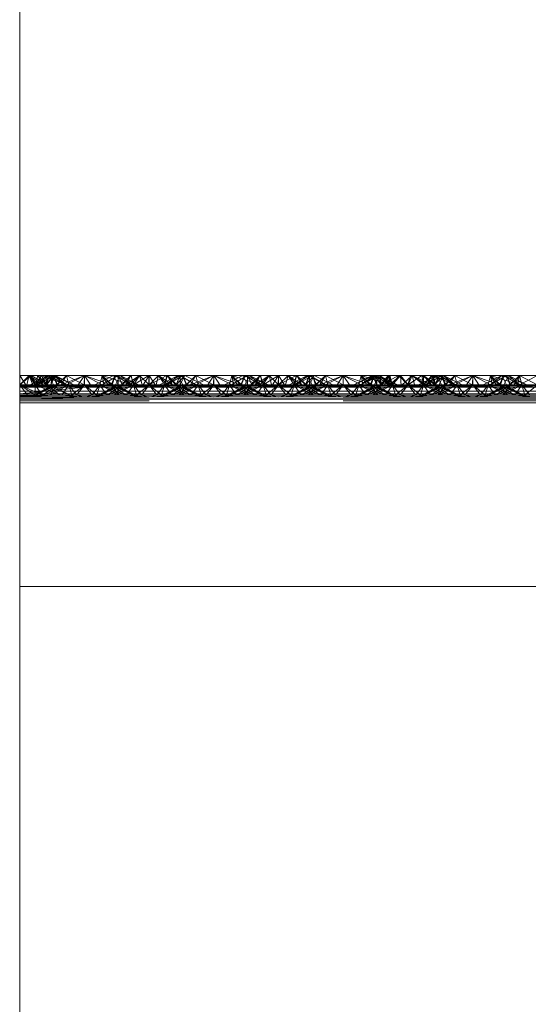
# Paper-space layout 'Layout1' of a CAD drawing. Extents: x -2 to 1033, y -36 to 596.
# Tile 143 of 182: x 698.37 to 700.34, y 508.97 to 512.77. Entities that reach past the tile are written whole.
import ezdxf

# ---------------------------------------------------------------- set-up
doc = ezdxf.new("R2010")
doc.units = 0
doc.linetypes.add('ACAD_ISO02W100', pattern=[15, 12, -3])
doc.linetypes.add('ACAD_ISO04W100', pattern=[30.5, 24, -3, 0.5, -3])
doc.layers.add('SS_1.ET-HALA_TaO-JD-LAVKA-ZEBRIK', color=9, linetype='CONTINUOUS', lineweight=13)

psp = doc.layouts.get("Layout1")

# ---------------------------------------------------------------- linework, layer by layer
at = {"layer": 'SS_1.ET-HALA_TaO-JD-LAVKA-ZEBRIK', "color": 5, "linetype": 'Continuous', "ltscale": 0.25}
for p, q in [((698.3704, 499.2604), (698.3704, 534.2051)), ((698.4145, 511.3962), (698.3704, 511.3962)), ((698.3704, 511.3604), (698.4145, 511.3962)), ((698.4825, 511.3962), (698.4109, 511.3604)), ((698.4456, 511.3777), (698.4145, 511.3962)), ((698.454, 511.3962), (698.4145, 511.3962)), ((698.501, 511.3962), (698.4383, 511.3604)), ((698.4825, 511.3962), (698.4383, 511.3604)), ((698.4604, 511.3851), (698.454, 511.3962)), ((698.4704, 511.3901), (698.454, 511.3962)), ((698.4825, 511.3962), (698.454, 511.3962)), ((698.501, 511.3962), (698.4825, 511.3962)), ((698.501, 511.3962), (698.5133, 511.3604)), ((698.5514, 511.3962), (698.501, 511.3962)), ((698.5514, 511.3962), (698.5133, 511.3604)), ((698.5301, 511.3596), (698.6204, 511.3962)), ((698.5514, 511.3962), (698.5301, 511.3596)), ((698.6204, 511.3962), (698.5437, 511.3562)), ((698.6204, 511.3962), (698.5514, 511.3962)), ((698.6204, 511.3962), (698.5943, 511.3562)), ((698.6204, 511.3962), (698.6464, 511.3562)), ((698.6971, 511.3562), (698.6204, 511.3962)), ((698.6893, 511.3962), (698.6204, 511.3962)), ((698.6893, 511.3962), (698.6971, 511.3562)), ((698.6893, 511.3962), (698.7107, 511.3596)), ((698.7275, 511.3604), (698.6893, 511.3962)), ((698.7398, 511.3962), (698.6893, 511.3962)), ((698.7275, 511.3604), (698.7398, 511.3962)), ((698.803, 511.3604), (698.7398, 511.3962)), ((698.7583, 511.3962), (698.7398, 511.3962)), ((698.803, 511.3604), (698.7583, 511.3962)), ((698.8298, 511.3604), (698.7583, 511.3962)), ((698.8011, 511.3962), (698.7583, 511.3962)), ((698.8011, 511.3962), (698.7867, 511.382)), ((698.8697, 511.3962), (698.8011, 511.3962)), ((698.8697, 511.3962), (698.8694, 511.3604)), ((698.9386, 511.3962), (698.8697, 511.3962)), ((698.9825, 511.3962), (698.9109, 511.3604)), ((699.001, 511.3962), (698.9383, 511.3604)), ((698.9825, 511.3962), (698.9383, 511.3604)), ((698.9386, 511.3962), (698.9531, 511.3815)), ((698.9825, 511.3962), (698.9386, 511.3962)), ((699.001, 511.3962), (698.9825, 511.3962)), ((699.001, 511.3962), (699.0133, 511.3604)), ((699.0514, 511.3962), (699.001, 511.3962)), ((699.0514, 511.3962), (699.0133, 511.3604)), ((699.0301, 511.3596), (699.1204, 511.3962)), ((699.0514, 511.3962), (699.0301, 511.3596)), ((699.0437, 511.3562), (699.1204, 511.3962)), ((699.1204, 511.3962), (699.0514, 511.3962)), ((699.1204, 511.3962), (699.0943, 511.3562)), ((699.1204, 511.3962), (699.1464, 511.3562)), ((699.1204, 511.3962), (699.1971, 511.3562)), ((699.1893, 511.3962), (699.1204, 511.3962)), ((699.1893, 511.3962), (699.1971, 511.3562)), ((699.2107, 511.3596), (699.1893, 511.3962)), ((699.2275, 511.3604), (699.1893, 511.3962)), ((699.2398, 511.3962), (699.1893, 511.3962)), ((699.2275, 511.3604), (699.2398, 511.3962)), ((699.303, 511.3604), (699.2398, 511.3962)), ((699.2583, 511.3962), (699.2398, 511.3962)), ((699.303, 511.3604), (699.2583, 511.3962)), ((699.3298, 511.3604), (699.2583, 511.3962)), ((699.3011, 511.3962), (699.2583, 511.3962)), ((699.2867, 511.382), (699.3011, 511.3962)), ((699.3697, 511.3962), (699.3011, 511.3962)), ((699.3697, 511.3962), (699.3694, 511.3604)), ((699.4386, 511.3962), (699.3697, 511.3962)), ((699.4825, 511.3962), (699.4109, 511.3604)), ((699.501, 511.3962), (699.4383, 511.3604)), ((699.4825, 511.3962), (699.4383, 511.3604)), ((699.4386, 511.3962), (699.4531, 511.3815)), ((699.4825, 511.3962), (699.4386, 511.3962)), ((699.501, 511.3962), (699.4825, 511.3962)), ((699.501, 511.3962), (699.5133, 511.3604)), ((699.5514, 511.3962), (699.501, 511.3962)), ((699.5514, 511.3962), (699.5133, 511.3604)), ((699.5301, 511.3596), (699.6204, 511.3962)), ((699.5514, 511.3962), (699.5301, 511.3596)), ((699.5437, 511.3562), (699.6204, 511.3962)), ((699.6204, 511.3962), (699.5514, 511.3962)), ((699.6204, 511.3962), (699.5943, 511.3562)), ((699.6204, 511.3962), (699.6464, 511.3562)), ((699.6204, 511.3962), (699.6971, 511.3562)), ((699.6893, 511.3962), (699.6204, 511.3962)), ((699.6893, 511.3962), (699.6971, 511.3562)), ((699.6893, 511.3962), (699.7107, 511.3596)), ((699.7275, 511.3604), (699.6893, 511.3962)), ((699.7398, 511.3962), (699.6893, 511.3962)), ((699.7275, 511.3604), (699.7398, 511.3962)), ((699.803, 511.3604), (699.7398, 511.3962)), ((699.7583, 511.3962), (699.7398, 511.3962)), ((699.803, 511.3604), (699.7583, 511.3962)), ((699.8298, 511.3604), (699.7583, 511.3962)), ((699.7611, 511.3962), (699.7583, 511.3962)), ((699.7611, 511.3962), (699.7597, 511.3955)), ((699.7611, 511.3962), (699.7613, 511.3947)), ((699.7941, 511.3962), (699.7611, 511.3962)), ((699.7837, 511.3835), (699.7941, 511.3962)), ((699.8351, 511.3962), (699.7941, 511.3962)), ((699.7971, 511.3768), (699.8351, 511.3962)), ((699.8351, 511.3962), (699.8694, 511.3604)), ((699.88, 511.3962), (699.8351, 511.3962)), ((699.8694, 511.3604), (699.9238, 511.3962)), ((699.88, 511.3962), (699.8694, 511.3604)), ((699.9238, 511.3962), (699.88, 511.3962)), ((699.9825, 511.3962), (699.9109, 511.3604)), ((699.9238, 511.3962), (699.948, 511.3789)), ((699.9619, 511.3962), (699.9238, 511.3962)), ((700.001, 511.3962), (699.9383, 511.3604)), ((699.9825, 511.3962), (699.9383, 511.3604)), ((699.9619, 511.3962), (699.9649, 511.3874)), ((699.9733, 511.3916), (699.9619, 511.3962)), ((699.9825, 511.3962), (699.9619, 511.3962)), ((700.001, 511.3962), (699.9825, 511.3962)), ((700.001, 511.3962), (700.0133, 511.3604)), ((700.0514, 511.3962), (700.001, 511.3962)), ((700.0514, 511.3962), (700.0133, 511.3604)), ((700.0301, 511.3596), (700.1204, 511.3962)), ((700.0301, 511.3596), (700.0514, 511.3962)), ((700.0437, 511.3562), (700.1204, 511.3962)), ((700.1204, 511.3962), (700.0514, 511.3962)), ((700.1204, 511.3962), (700.0943, 511.3562)), ((700.1204, 511.3962), (700.1464, 511.3562)), ((700.1204, 511.3962), (700.1971, 511.3562)), ((700.1893, 511.3962), (700.1204, 511.3962)), ((700.1893, 511.3962), (700.1971, 511.3562)), ((700.1893, 511.3962), (700.2107, 511.3596)), ((700.2275, 511.3604), (700.1893, 511.3962)), ((700.2398, 511.3962), (700.1893, 511.3962)), ((700.2275, 511.3604), (700.2398, 511.3962)), ((700.303, 511.3604), (700.2398, 511.3962)), ((700.2583, 511.3962), (700.2398, 511.3962)), ((700.303, 511.3604), (700.2583, 511.3962)), ((700.3298, 511.3604), (700.2583, 511.3962)), ((700.3014, 511.3962), (700.2583, 511.3962)), ((700.3014, 511.3962), (700.2869, 511.3819)), ((700.3014, 511.3962), (700.3694, 511.3604)), ((700.3704, 511.3962), (700.3014, 511.3962)), ((698.3704, 511.3604), (698.5301, 511.3596)), ((698.5133, 511.3604), (698.3704, 511.3604)), ((698.5301, 511.3596), (698.3704, 511.351)), ((698.5437, 511.3562), (698.3704, 511.351)), ((698.6204, 511.3509), (698.3704, 511.351)), ((698.6204, 511.3509), (698.3704, 511.3254)), ((698.3704, 511.3254), (706.3704, 511.3254)), ((698.5133, 511.3604), (698.5301, 511.3596)), ((698.5301, 511.3596), (698.5437, 511.3562)), ((698.5437, 511.3562), (698.6204, 511.3509)), ((698.5437, 511.3562), (698.5943, 511.3562)), ((698.5943, 511.3562), (698.6204, 511.3509)), ((698.5943, 511.3562), (698.6464, 511.3562)), ((698.6971, 511.3562), (698.6204, 511.3509)), ((698.6464, 511.3562), (698.6204, 511.3509)), ((706.1204, 511.3509), (698.6204, 511.3509)), ((698.6464, 511.3562), (698.6971, 511.3562)), ((698.7107, 511.3596), (698.6971, 511.3562)), ((698.6971, 511.3562), (699.0437, 511.3562)), ((698.7107, 511.3596), (698.7275, 511.3604)), ((698.7107, 511.3596), (699.0301, 511.3596)), ((699.0133, 511.3604), (698.7275, 511.3604)), ((699.0301, 511.3596), (699.0133, 511.3604)), ((699.0301, 511.3596), (699.0437, 511.3562)), ((699.1204, 511.3509), (699.0437, 511.3562)), ((699.0437, 511.3562), (699.0943, 511.3562)), ((699.0943, 511.3562), (699.1204, 511.3509)), ((699.0943, 511.3562), (699.1464, 511.3562)), ((699.1204, 511.3509), (699.1971, 511.3562)), ((699.1464, 511.3562), (699.1204, 511.3509)), ((699.1464, 511.3562), (699.1971, 511.3562)), ((699.1971, 511.3562), (699.2107, 511.3596)), ((699.1971, 511.3562), (699.5437, 511.3562)), ((699.2275, 511.3604), (699.2107, 511.3596)), ((699.2107, 511.3596), (699.5301, 511.3596)), ((699.5133, 511.3604), (699.2275, 511.3604)), ((699.5301, 511.3596), (699.5133, 511.3604)), ((699.5301, 511.3596), (699.5437, 511.3562)), ((699.5437, 511.3562), (699.6204, 511.3509)), ((699.5437, 511.3562), (699.5943, 511.3562)), ((699.5943, 511.3562), (699.6204, 511.3509)), ((699.5943, 511.3562), (699.6464, 511.3562)), ((699.6204, 511.3509), (699.6971, 511.3562)), ((699.6464, 511.3562), (699.6204, 511.3509)), ((699.6464, 511.3562), (699.6971, 511.3562)), ((699.6971, 511.3562), (699.7107, 511.3596)), ((699.6971, 511.3562), (700.0437, 511.3562)), ((699.7107, 511.3596), (699.7275, 511.3604)), ((699.7107, 511.3596), (700.0301, 511.3596)), ((700.0133, 511.3604), (699.7275, 511.3604)), ((700.0133, 511.3604), (700.0301, 511.3596)), ((700.0301, 511.3596), (700.0437, 511.3562)), ((700.0437, 511.3562), (700.1204, 511.3509)), ((700.0437, 511.3562), (700.0943, 511.3562)), ((700.0943, 511.3562), (700.1204, 511.3509)), ((700.0943, 511.3562), (700.1464, 511.3562)), ((700.1204, 511.3509), (700.1971, 511.3562)), ((700.1464, 511.3562), (700.1204, 511.3509)), ((700.1464, 511.3562), (700.1971, 511.3562)), ((700.1971, 511.3562), (700.2107, 511.3596)), ((700.1971, 511.3562), (700.5437, 511.3562)), ((700.2107, 511.3596), (700.2275, 511.3604)), ((700.2107, 511.3596), (700.5301, 511.3596)), ((700.5133, 511.3604), (700.2275, 511.3604)), ((706.3704, 511.2904), (698.3704, 511.2904)), ((698.3704, 510.5804), (706.3704, 510.5804))]:
    psp.add_line(p, q, dxfattribs=at)
at = {"layer": 'SS_1.ET-HALA_TaO-JD-LAVKA-ZEBRIK', "color": 9, "linetype": 'ACAD_ISO04W100', "ltscale": 0.25}
psp.add_line((698.3704, 497.1604), (698.3704, 534.2051), dxfattribs=at)
at = {"layer": 'SS_1.ET-HALA_TaO-JD-LAVKA-ZEBRIK', "color": 9, "linetype": 'ACAD_ISO02W100', "ltscale": 0.25}
for p, q in [((698.3964, 511.3562), (698.3704, 511.3962)), ((698.3704, 511.3604), (698.4069, 511.3962)), ((698.4069, 511.3962), (698.3964, 511.3562)), ((698.4221, 511.3562), (698.4069, 511.3962)), ((698.4256, 511.3677), (698.4069, 511.3962)), ((698.4471, 511.3562), (698.4069, 511.3962)), ((698.4607, 511.3596), (698.4069, 511.3962)), ((698.4304, 511.3604), (698.4145, 511.3962)), ((698.4304, 511.3604), (698.4256, 511.3677)), ((698.4304, 511.3604), (698.454, 511.3962)), ((698.4628, 511.3863), (698.4304, 511.3604)), ((698.4337, 511.3718), (698.4304, 511.3604)), ((698.4409, 511.3962), (698.4337, 511.3718)), ((698.4388, 511.3604), (698.501, 511.3962)), ((698.4825, 511.3962), (698.4388, 511.3604)), ((698.4409, 511.3962), (698.4607, 511.3596)), ((698.4409, 511.3962), (698.4775, 511.3604)), ((698.4746, 511.3604), (698.4456, 511.3777)), ((698.4743, 511.3604), (698.454, 511.3962)), ((698.4746, 511.3604), (698.4604, 511.3851)), ((698.4751, 511.3962), (698.4628, 511.3863)), ((698.4889, 511.3833), (698.4704, 511.3901)), ((698.4743, 511.3604), (698.5033, 511.3962)), ((698.4983, 511.3962), (698.4743, 511.3604)), ((698.4743, 511.3604), (698.4847, 511.3962)), ((698.475, 511.3924), (698.4743, 511.3604)), ((698.4751, 511.3962), (698.475, 511.3924)), ((698.4751, 511.3962), (698.4775, 511.3604)), ((698.4751, 511.3962), (698.5529, 511.3604)), ((698.4825, 511.3962), (698.5004, 511.3604)), ((698.5512, 511.3604), (698.4847, 511.3962)), ((698.5512, 511.3604), (698.4889, 511.3833)), ((698.4904, 511.3604), (698.5033, 511.3962)), ((698.4935, 511.3743), (698.4904, 511.3604)), ((698.4904, 511.3604), (698.4954, 511.3705)), ((698.4983, 511.3962), (698.4935, 511.3743)), ((698.4954, 511.3705), (698.508, 511.3962)), ((698.4983, 511.3962), (698.5529, 511.3604)), ((698.4983, 511.3962), (698.5798, 511.3604)), ((698.5151, 511.3604), (698.501, 511.3962)), ((698.5165, 511.3604), (698.501, 511.3962)), ((698.5512, 511.3604), (698.5033, 511.3962)), ((698.5798, 511.3604), (698.5033, 511.3962)), ((698.5798, 511.3604), (698.508, 511.3962)), ((698.5151, 511.3604), (698.5514, 511.3962)), ((698.5514, 511.3962), (698.5604, 511.3604)), ((698.5514, 511.3962), (698.6194, 511.3604)), ((698.6194, 511.3604), (698.6204, 511.3962)), ((698.6204, 511.3962), (698.7239, 511.3604)), ((698.6204, 511.3962), (698.6204, 511.3604)), ((698.7325, 511.3962), (698.6609, 511.3604)), ((698.6893, 511.3962), (698.6804, 511.3604)), ((698.6883, 511.3604), (698.7505, 511.3962)), ((698.7509, 511.3962), (698.6888, 511.3604)), ((698.6893, 511.3962), (698.7239, 511.3604)), ((698.6893, 511.3962), (698.8009, 511.3604)), ((698.7398, 511.3962), (698.7243, 511.3604)), ((698.7325, 511.3962), (698.7454, 511.3704)), ((698.7398, 511.3962), (698.8009, 511.3604)), ((698.7398, 511.3962), (698.8298, 511.3604)), ((698.7404, 511.3604), (698.7583, 511.3962)), ((698.7454, 511.3704), (698.7504, 511.3604)), ((698.7509, 511.3962), (698.7504, 511.3604)), ((698.7504, 511.3604), (698.7505, 511.3806)), ((698.7542, 511.388), (698.7505, 511.3962)), ((698.7505, 511.3806), (698.7505, 511.3962)), ((698.7509, 511.3962), (698.7665, 511.3604)), ((698.7665, 511.3604), (698.7542, 511.388)), ((698.7633, 511.3604), (698.7999, 511.3962)), ((698.7867, 511.382), (698.7651, 511.3604)), ((698.8011, 511.3962), (698.7665, 511.3604)), ((698.7866, 511.382), (698.7665, 511.3604)), ((698.7801, 511.3596), (698.8338, 511.3962)), ((698.7999, 511.3962), (698.7801, 511.3596)), ((698.7999, 511.3962), (698.7866, 511.382)), ((698.8338, 511.3962), (698.7937, 511.3562)), ((698.807, 511.3718), (698.7999, 511.3962)), ((698.8011, 511.3962), (698.8104, 511.3604)), ((698.8104, 511.3604), (698.807, 511.3718)), ((698.8697, 511.3962), (698.8104, 511.3604)), ((698.8152, 511.3677), (698.8104, 511.3604)), ((698.8338, 511.3962), (698.8152, 511.3677)), ((698.8338, 511.3962), (698.8443, 511.3562)), ((698.8338, 511.3962), (698.8704, 511.3604)), ((698.8704, 511.3962), (698.8443, 511.3562)), ((698.8697, 511.3962), (698.8704, 511.3604)), ((698.8704, 511.3962), (698.8964, 511.3562)), ((698.9386, 511.3962), (698.8704, 511.3604)), ((698.9069, 511.3962), (698.8704, 511.3604)), ((698.8704, 511.3962), (698.8704, 511.3604)), ((698.8964, 511.3562), (698.9069, 511.3962)), ((698.9069, 511.3962), (698.9256, 511.3677)), ((698.9069, 511.3962), (698.9471, 511.3562)), ((698.9069, 511.3962), (698.9607, 511.3596)), ((698.9256, 511.3677), (698.9304, 511.3604)), ((698.9892, 511.3962), (698.9304, 511.3604)), ((698.9386, 511.3962), (698.9304, 511.3604)), ((698.9337, 511.3718), (698.9304, 511.3604)), ((698.9409, 511.3962), (698.9337, 511.3718)), ((698.9388, 511.3604), (699.001, 511.3962)), ((698.9388, 511.3604), (698.9825, 511.3962)), ((698.9409, 511.3962), (698.9607, 511.3596)), ((698.9409, 511.3962), (698.9743, 511.3604)), ((698.9409, 511.3962), (698.9775, 511.3604)), ((698.9531, 511.3815), (698.9739, 511.3604)), ((698.9743, 511.3604), (699.0083, 511.3962)), ((698.9743, 511.3604), (698.9892, 511.3962)), ((698.9867, 511.3877), (698.9743, 511.3604)), ((698.9825, 511.3962), (699.0004, 511.3604)), ((698.9906, 511.3962), (698.9867, 511.3877)), ((699.0509, 511.3604), (698.9892, 511.3962)), ((698.9905, 511.3802), (698.9904, 511.3604)), ((698.9904, 511.3604), (698.9954, 511.3704)), ((698.9906, 511.3962), (698.9905, 511.3802)), ((698.9906, 511.3962), (699.053, 511.3604)), ((698.9954, 511.3704), (699.0083, 511.3962)), ((699.0151, 511.3604), (699.001, 511.3962)), ((699.0165, 511.3604), (699.001, 511.3962)), ((699.0798, 511.3604), (699.0083, 511.3962)), ((699.0151, 511.3604), (699.0514, 511.3962)), ((699.0514, 511.3962), (699.0604, 511.3604)), ((699.0514, 511.3962), (699.1194, 511.3604)), ((699.1204, 511.3962), (699.1194, 511.3604)), ((699.1204, 511.3962), (699.2239, 511.3604)), ((699.1204, 511.3962), (699.1204, 511.3604)), ((699.2325, 511.3962), (699.1609, 511.3604)), ((699.1893, 511.3962), (699.1804, 511.3604)), ((699.1883, 511.3604), (699.2505, 511.3962)), ((699.2509, 511.3962), (699.1888, 511.3604)), ((699.1893, 511.3962), (699.2239, 511.3604)), ((699.1893, 511.3962), (699.3009, 511.3604)), ((699.2398, 511.3962), (699.2243, 511.3604)), ((699.2325, 511.3962), (699.2454, 511.3704)), ((699.2398, 511.3962), (699.3009, 511.3604)), ((699.2398, 511.3962), (699.3298, 511.3604)), ((699.2404, 511.3604), (699.2583, 511.3962)), ((699.2454, 511.3704), (699.2504, 511.3604)), ((699.2509, 511.3962), (699.2504, 511.3604)), ((699.2504, 511.3604), (699.2505, 511.3806)), ((699.2542, 511.388), (699.2505, 511.3962)), ((699.2505, 511.3806), (699.2505, 511.3962)), ((699.2509, 511.3962), (699.2665, 511.3604)), ((699.2665, 511.3604), (699.2542, 511.388)), ((699.2633, 511.3604), (699.2999, 511.3962)), ((699.2651, 511.3604), (699.2867, 511.382)), ((699.3011, 511.3962), (699.2665, 511.3604)), ((699.2665, 511.3604), (699.2866, 511.382)), ((699.2801, 511.3596), (699.3338, 511.3962)), ((699.2801, 511.3596), (699.2999, 511.3962)), ((699.2866, 511.382), (699.2999, 511.3962)), ((699.2937, 511.3562), (699.3338, 511.3962)), ((699.2999, 511.3962), (699.307, 511.3718)), ((699.3011, 511.3962), (699.3104, 511.3604)), ((699.307, 511.3718), (699.3104, 511.3604)), ((699.3697, 511.3962), (699.3104, 511.3604)), ((699.3104, 511.3604), (699.3152, 511.3677)), ((699.3152, 511.3677), (699.3338, 511.3962)), ((699.3338, 511.3962), (699.3443, 511.3562)), ((699.3704, 511.3604), (699.3338, 511.3962)), ((699.3443, 511.3562), (699.3704, 511.3962)), ((699.3697, 511.3962), (699.3704, 511.3604)), ((699.3704, 511.3962), (699.3964, 511.3562)), ((699.4386, 511.3962), (699.3704, 511.3604)), ((699.4069, 511.3962), (699.3704, 511.3604)), ((699.3704, 511.3962), (699.3704, 511.3604)), ((699.3964, 511.3562), (699.4069, 511.3962)), ((699.4069, 511.3962), (699.4256, 511.3677)), ((699.4069, 511.3962), (699.4471, 511.3562)), ((699.4069, 511.3962), (699.4607, 511.3596)), ((699.4256, 511.3677), (699.4304, 511.3604)), ((699.4304, 511.3604), (699.4892, 511.3962)), ((699.4304, 511.3604), (699.4386, 511.3962)), ((699.4337, 511.3718), (699.4304, 511.3604)), ((699.4409, 511.3962), (699.4337, 511.3718)), ((699.4388, 511.3604), (699.501, 511.3962)), ((699.4388, 511.3604), (699.4825, 511.3962)), ((699.4409, 511.3962), (699.4607, 511.3596)), ((699.4409, 511.3962), (699.4743, 511.3604)), ((699.4409, 511.3962), (699.4775, 511.3604)), ((699.4531, 511.3815), (699.4739, 511.3604)), ((699.4743, 511.3604), (699.5083, 511.3962)), ((699.4743, 511.3604), (699.4892, 511.3962)), ((699.4867, 511.3877), (699.4743, 511.3604)), ((699.4825, 511.3962), (699.5004, 511.3604)), ((699.4906, 511.3962), (699.4867, 511.3877)), ((699.5509, 511.3604), (699.4892, 511.3962)), ((699.4905, 511.3802), (699.4904, 511.3604)), ((699.4904, 511.3604), (699.4954, 511.3704)), ((699.4906, 511.3962), (699.4905, 511.3802)), ((699.4906, 511.3962), (699.553, 511.3604)), ((699.4954, 511.3704), (699.5083, 511.3962)), ((699.5151, 511.3604), (699.501, 511.3962)), ((699.5165, 511.3604), (699.501, 511.3962)), ((699.5798, 511.3604), (699.5083, 511.3962)), ((699.5151, 511.3604), (699.5514, 511.3962)), ((699.5514, 511.3962), (699.5604, 511.3604)), ((699.5514, 511.3962), (699.6194, 511.3604)), ((699.6204, 511.3962), (699.6194, 511.3604)), ((699.6204, 511.3962), (699.7239, 511.3604)), ((699.6204, 511.3962), (699.6204, 511.3604)), ((699.7399, 511.3962), (699.6609, 511.3604)), ((699.7325, 511.3962), (699.6609, 511.3604)), ((699.6893, 511.3962), (699.6804, 511.3604)), ((699.6883, 511.3604), (699.7505, 511.3962)), ((699.7399, 511.3962), (699.6888, 511.3604)), ((699.7573, 511.3943), (699.6888, 511.3604)), ((699.6893, 511.3962), (699.7239, 511.3604)), ((699.6893, 511.3962), (699.8009, 511.3604)), ((699.7398, 511.3962), (699.7243, 511.3604)), ((699.7325, 511.3962), (699.7454, 511.3704)), ((699.7398, 511.3962), (699.8009, 511.3604)), ((699.7398, 511.3962), (699.8298, 511.3604)), ((699.7399, 511.3962), (699.7504, 511.3604)), ((699.7399, 511.3962), (699.7665, 511.3604)), ((699.7404, 511.3604), (699.7583, 511.3962)), ((699.7454, 511.3704), (699.7504, 511.3604)), ((699.7504, 511.3604), (699.7505, 511.3806)), ((699.7542, 511.388), (699.7505, 511.3962)), ((699.7505, 511.3806), (699.7505, 511.3962)), ((699.7665, 511.3604), (699.7542, 511.388)), ((699.7597, 511.3955), (699.7573, 511.3943)), ((699.7611, 511.3962), (699.7665, 511.3604)), ((699.7611, 511.3962), (699.8104, 511.3604)), ((699.7613, 511.3947), (699.7651, 511.3604)), ((699.7633, 511.3604), (699.7999, 511.3962)), ((699.7651, 511.3604), (699.7837, 511.3835)), ((699.7651, 511.3604), (699.7971, 511.3768)), ((699.7665, 511.3604), (699.7866, 511.382)), ((699.7801, 511.3596), (699.7999, 511.3962)), ((699.7866, 511.382), (699.7999, 511.3962)), ((699.7937, 511.3562), (699.8418, 511.3962)), ((699.7937, 511.3562), (699.7999, 511.3962)), ((699.7941, 511.3962), (699.8104, 511.3604)), ((699.807, 511.3718), (699.7999, 511.3962)), ((699.8104, 511.3604), (699.807, 511.3718)), ((699.8104, 511.3604), (699.8351, 511.3962)), ((699.8163, 511.3672), (699.8104, 511.3604)), ((699.8418, 511.3962), (699.8163, 511.3672)), ((699.8351, 511.3962), (699.8704, 511.3604)), ((699.8418, 511.3962), (699.8443, 511.3562)), ((699.8704, 511.3604), (699.8418, 511.3962)), ((699.8443, 511.3562), (699.8868, 511.3962)), ((699.8704, 511.3604), (699.9238, 511.3962)), ((699.8868, 511.3962), (699.8704, 511.3604)), ((699.88, 511.3962), (699.8704, 511.3604)), ((699.8964, 511.3562), (699.8868, 511.3962)), ((699.8868, 511.3962), (699.923, 511.3665)), ((699.8868, 511.3962), (699.9471, 511.3562)), ((699.8868, 511.3962), (699.9607, 511.3596)), ((699.923, 511.3665), (699.9304, 511.3604)), ((699.9304, 511.3604), (699.9238, 511.3962)), ((699.9301, 511.3962), (699.9303, 511.3701)), ((699.9301, 511.3962), (699.9607, 511.3596)), ((699.9301, 511.3962), (699.9775, 511.3604)), ((699.9303, 511.3701), (699.9304, 511.3604)), ((699.9304, 511.3604), (699.9619, 511.3962)), ((699.9304, 511.3604), (699.9507, 511.3803)), ((699.9388, 511.3604), (700.001, 511.3962)), ((699.9388, 511.3604), (699.9825, 511.3962)), ((699.948, 511.3789), (699.9739, 511.3604)), ((699.9507, 511.3803), (699.9669, 511.3962)), ((699.9619, 511.3962), (699.9743, 511.3604)), ((699.9649, 511.3874), (699.9739, 511.3604)), ((699.9669, 511.3962), (699.9743, 511.3604)), ((699.9669, 511.3962), (699.9775, 511.3604)), ((699.9669, 511.3962), (700.053, 511.3604)), ((699.9877, 511.3858), (699.9733, 511.3916)), ((699.9743, 511.3604), (700.0058, 511.3962)), ((699.9743, 511.3604), (699.9902, 511.3962)), ((699.9878, 511.3856), (699.9743, 511.3604)), ((699.9743, 511.3604), (699.9912, 511.3789)), ((699.9825, 511.3962), (700.0004, 511.3604)), ((700.0509, 511.3604), (699.9877, 511.3858)), ((699.9935, 511.3962), (699.9878, 511.3856)), ((700.0509, 511.3604), (699.9902, 511.3962)), ((699.9904, 511.3604), (700.0058, 511.3962)), ((699.9904, 511.3604), (699.9952, 511.3708)), ((699.9912, 511.3789), (700.0069, 511.3962)), ((699.9935, 511.3962), (700.053, 511.3604)), ((699.9952, 511.3708), (700.0069, 511.3962)), ((700.0151, 511.3604), (700.001, 511.3962)), ((700.0165, 511.3604), (700.001, 511.3962)), ((700.0509, 511.3604), (700.0058, 511.3962)), ((700.0798, 511.3604), (700.0058, 511.3962)), ((700.0069, 511.3962), (700.053, 511.3604)), ((700.0798, 511.3604), (700.0069, 511.3962)), ((700.0151, 511.3604), (700.0514, 511.3962)), ((700.0514, 511.3962), (700.0604, 511.3604)), ((700.0514, 511.3962), (700.1194, 511.3604)), ((700.1204, 511.3962), (700.1194, 511.3604)), ((700.1204, 511.3962), (700.2239, 511.3604)), ((700.1204, 511.3962), (700.1204, 511.3604)), ((700.2325, 511.3962), (700.1609, 511.3604)), ((700.1893, 511.3962), (700.1804, 511.3604)), ((700.1883, 511.3604), (700.251, 511.3962)), ((700.1883, 511.3604), (700.2325, 511.3962)), ((700.251, 511.3962), (700.1888, 511.3604)), ((700.1888, 511.3604), (700.2325, 511.3962)), ((700.1893, 511.3962), (700.2239, 511.3604)), ((700.1893, 511.3962), (700.3009, 511.3604)), ((700.2398, 511.3962), (700.2243, 511.3604)), ((700.2325, 511.3962), (700.2454, 511.3704)), ((700.2398, 511.3962), (700.3009, 511.3604)), ((700.2398, 511.3962), (700.3298, 511.3604)), ((700.2404, 511.3604), (700.2583, 511.3962)), ((700.2454, 511.3704), (700.2504, 511.3604)), ((700.2633, 511.3604), (700.251, 511.3962)), ((700.251, 511.3962), (700.2542, 511.388)), ((700.2544, 511.3884), (700.251, 511.3962)), ((700.251, 511.3962), (700.2665, 511.3604)), ((700.2542, 511.388), (700.2651, 511.3604)), ((700.2665, 511.3604), (700.2544, 511.3884)), ((700.2633, 511.3604), (700.3014, 511.3962)), ((700.2869, 511.3819), (700.2651, 511.3604)), ((700.2801, 511.3596), (700.3014, 511.3962)), ((700.2937, 511.3562), (700.3704, 511.3962)), ((700.3014, 511.3962), (700.2937, 511.3562)), ((700.3014, 511.3962), (700.3104, 511.3604)), ((700.3076, 511.3715), (700.3014, 511.3962)), ((700.3104, 511.3604), (700.3076, 511.3715)), ((698.4003, 511.3204), (698.3704, 511.3604)), ((698.4265, 511.3225), (698.3704, 511.3604)), ((698.4571, 511.3204), (698.3704, 511.3604)), ((698.3704, 511.3562), (698.3964, 511.3562)), ((698.4471, 511.3562), (698.3704, 511.3509)), ((698.3704, 511.3509), (698.4221, 511.3562)), ((698.3704, 511.3509), (698.3964, 511.3562)), ((698.6204, 511.3509), (698.3704, 511.3509)), ((698.3704, 511.3353), (706.3704, 511.3353)), ((698.3964, 511.3562), (698.4221, 511.3562)), ((698.4221, 511.3562), (698.4471, 511.3562)), ((698.4224, 511.3204), (698.5165, 511.3604)), ((698.5004, 511.3604), (698.4224, 511.3204)), ((698.4304, 511.3604), (698.4297, 511.3242)), ((698.4571, 511.3204), (698.4304, 511.3604)), ((698.4304, 511.3604), (698.4576, 511.3204)), ((698.527, 511.3204), (698.4304, 511.3604)), ((698.5267, 511.3204), (698.4304, 511.3604)), ((698.4324, 511.3204), (698.5165, 511.3604)), ((698.5004, 511.3604), (698.4324, 511.3204)), ((698.4607, 511.3596), (698.4471, 511.3562)), ((698.4471, 511.3562), (698.5437, 511.3562)), ((698.4588, 511.3204), (698.5604, 511.3604)), ((698.5165, 511.3604), (698.4588, 511.3204)), ((698.4775, 511.3604), (698.4607, 511.3596)), ((698.4607, 511.3596), (698.7107, 511.3596)), ((698.4743, 511.3604), (698.4848, 511.3524)), ((698.5267, 511.3204), (698.4743, 511.3604)), ((698.4743, 511.3604), (698.4884, 511.3542)), ((698.5653, 511.3204), (698.4743, 511.3604)), ((698.4848, 511.3524), (698.527, 511.3204)), ((698.4864, 511.3204), (698.5604, 511.3604)), ((698.5165, 511.3604), (698.4864, 511.3204)), ((698.4884, 511.3542), (698.5654, 511.3204)), ((698.4953, 511.3578), (698.4904, 511.3604)), ((698.5653, 511.3204), (698.4904, 511.3604)), ((698.5654, 511.3204), (698.4953, 511.3578)), ((698.5165, 511.3604), (698.5133, 511.3604)), ((698.5604, 511.3604), (698.5165, 511.3604)), ((698.5604, 511.3604), (698.5332, 511.3204)), ((698.5604, 511.3604), (698.572, 511.3204)), ((698.5604, 511.3604), (698.5904, 511.3204)), ((698.6204, 511.3604), (698.5604, 511.3604)), ((698.572, 511.3204), (698.6204, 511.3604)), ((698.6204, 511.3604), (698.5904, 511.3204)), ((698.6204, 511.3604), (698.6503, 511.3204)), ((698.6204, 511.3604), (698.6688, 511.3204)), ((698.6804, 511.3604), (698.6204, 511.3604)), ((698.6804, 511.3604), (698.6503, 511.3204)), ((698.6804, 511.3604), (698.6688, 511.3204)), ((698.7454, 511.3579), (698.6724, 511.3204)), ((698.6724, 511.3204), (698.7522, 511.3544)), ((698.6804, 511.3604), (698.7076, 511.3204)), ((698.6804, 511.3604), (698.7543, 511.3204)), ((698.6804, 511.3604), (698.7819, 511.3204)), ((698.7243, 511.3604), (698.6804, 511.3604)), ((698.7665, 511.3604), (698.6824, 511.3204)), ((698.7504, 511.3604), (698.6824, 511.3204)), ((698.7554, 511.3527), (698.7088, 511.3204)), ((698.7088, 511.3204), (698.7708, 511.3448)), ((698.7243, 511.3604), (698.7543, 511.3204)), ((698.7819, 511.3204), (698.7243, 511.3604)), ((698.7243, 511.3604), (698.8084, 511.3204)), ((698.8184, 511.3204), (698.7243, 511.3604)), ((698.7275, 511.3604), (698.7243, 511.3604)), ((698.8104, 511.3604), (698.7364, 511.3204)), ((698.7665, 511.3604), (698.7364, 511.3204)), ((698.7404, 511.3604), (698.8084, 511.3204)), ((698.8184, 511.3204), (698.7404, 511.3604)), ((698.7504, 511.3604), (698.7454, 511.3579)), ((698.7522, 511.3544), (698.7665, 511.3604)), ((698.7665, 511.3604), (698.7554, 511.3527)), ((698.7633, 511.3604), (698.7801, 511.3596)), ((698.7708, 511.3448), (698.8104, 511.3604)), ((698.7801, 511.3596), (698.7937, 511.3562)), ((698.7923, 511.3338), (698.7832, 511.3204)), ((698.8104, 511.3604), (698.7923, 511.3338)), ((698.7937, 511.3562), (698.8704, 511.3509)), ((698.8104, 511.3604), (698.822, 511.3204)), ((698.8104, 511.3604), (698.8404, 511.3204)), ((698.8704, 511.3604), (698.822, 511.3204)), ((698.8704, 511.3604), (698.8404, 511.3204)), ((698.8443, 511.3562), (698.8704, 511.3509)), ((698.8704, 511.3604), (698.9003, 511.3204)), ((698.8704, 511.3604), (698.9188, 511.3204)), ((698.9471, 511.3562), (698.8704, 511.3509)), ((698.8964, 511.3562), (698.8704, 511.3509)), ((698.9304, 511.3604), (698.9003, 511.3204)), ((698.9304, 511.3604), (698.9188, 511.3204)), ((699.0165, 511.3604), (698.9224, 511.3204)), ((699.0004, 511.3604), (698.9224, 511.3204)), ((698.9304, 511.3604), (698.9485, 511.3338)), ((698.9304, 511.3604), (699.0043, 511.3204)), ((698.9304, 511.3604), (698.97, 511.3448)), ((698.9324, 511.3204), (699.0165, 511.3604)), ((699.0004, 511.3604), (698.9324, 511.3204)), ((698.9607, 511.3596), (698.9471, 511.3562)), ((698.9485, 511.3338), (698.9576, 511.3204)), ((698.9588, 511.3204), (699.0604, 511.3604)), ((699.0165, 511.3604), (698.9588, 511.3204)), ((698.9775, 511.3604), (698.9607, 511.3596)), ((698.97, 511.3448), (699.0319, 511.3204)), ((699.0043, 511.3204), (698.9743, 511.3604)), ((698.9743, 511.3604), (698.9854, 511.3527)), ((699.0584, 511.3204), (698.9743, 511.3604)), ((698.9743, 511.3604), (698.9886, 511.3544)), ((698.9854, 511.3527), (699.0319, 511.3204)), ((698.9864, 511.3204), (699.0604, 511.3604)), ((698.9864, 511.3204), (699.0165, 511.3604)), ((698.9886, 511.3544), (699.0684, 511.3204)), ((699.0584, 511.3204), (698.9904, 511.3604)), ((698.9954, 511.3579), (698.9904, 511.3604)), ((699.0684, 511.3204), (698.9954, 511.3579)), ((699.0165, 511.3604), (699.0133, 511.3604)), ((699.0604, 511.3604), (699.0165, 511.3604)), ((699.0301, 511.3596), (699.2107, 511.3596)), ((699.0332, 511.3204), (699.0604, 511.3604)), ((699.0604, 511.3604), (699.072, 511.3204)), ((699.0604, 511.3604), (699.0904, 511.3204)), ((699.1204, 511.3604), (699.0604, 511.3604)), ((699.072, 511.3204), (699.1204, 511.3604)), ((699.1204, 511.3604), (699.0904, 511.3204)), ((699.1204, 511.3604), (699.1503, 511.3204)), ((699.1204, 511.3604), (699.1688, 511.3204)), ((699.1804, 511.3604), (699.1204, 511.3604)), ((699.1804, 511.3604), (699.1503, 511.3204)), ((699.1804, 511.3604), (699.1688, 511.3204)), ((699.2454, 511.3579), (699.1724, 511.3204)), ((699.1724, 511.3204), (699.2522, 511.3544)), ((699.1804, 511.3604), (699.2076, 511.3204)), ((699.1804, 511.3604), (699.2543, 511.3204)), ((699.1804, 511.3604), (699.2819, 511.3204)), ((699.2243, 511.3604), (699.1804, 511.3604)), ((699.2665, 511.3604), (699.1824, 511.3204)), ((699.2504, 511.3604), (699.1824, 511.3204)), ((699.2088, 511.3204), (699.2554, 511.3527)), ((699.2088, 511.3204), (699.2708, 511.3448)), ((699.2243, 511.3604), (699.2543, 511.3204)), ((699.2819, 511.3204), (699.2243, 511.3604)), ((699.2243, 511.3604), (699.3084, 511.3204)), ((699.3184, 511.3204), (699.2243, 511.3604)), ((699.2275, 511.3604), (699.2243, 511.3604)), ((699.3104, 511.3604), (699.2364, 511.3204)), ((699.2665, 511.3604), (699.2364, 511.3204)), ((699.2404, 511.3604), (699.3084, 511.3204)), ((699.3184, 511.3204), (699.2404, 511.3604)), ((699.2504, 511.3604), (699.2454, 511.3579)), ((699.2522, 511.3544), (699.2665, 511.3604)), ((699.2554, 511.3527), (699.2665, 511.3604)), ((699.2633, 511.3604), (699.2801, 511.3596)), ((699.2708, 511.3448), (699.3104, 511.3604)), ((699.2801, 511.3596), (699.2937, 511.3562)), ((699.2923, 511.3338), (699.2832, 511.3204)), ((699.3104, 511.3604), (699.2923, 511.3338)), ((699.2937, 511.3562), (699.3704, 511.3509)), ((699.3104, 511.3604), (699.322, 511.3204)), ((699.3104, 511.3604), (699.3404, 511.3204)), ((699.3704, 511.3604), (699.322, 511.3204)), ((699.3404, 511.3204), (699.3704, 511.3604)), ((699.3443, 511.3562), (699.3704, 511.3509)), ((699.4003, 511.3204), (699.3704, 511.3604)), ((699.3704, 511.3604), (699.4188, 511.3204)), ((699.3704, 511.3509), (699.4471, 511.3562)), ((699.3704, 511.3509), (699.3964, 511.3562)), ((699.4003, 511.3204), (699.4304, 511.3604)), ((699.4188, 511.3204), (699.4304, 511.3604)), ((699.5165, 511.3604), (699.4224, 511.3204)), ((699.5004, 511.3604), (699.4224, 511.3204)), ((699.4304, 511.3604), (699.4576, 511.3204)), ((699.5043, 511.3204), (699.4304, 511.3604)), ((699.4304, 511.3604), (699.47, 511.3448)), ((699.4324, 511.3204), (699.5165, 511.3604)), ((699.4324, 511.3204), (699.5004, 511.3604)), ((699.4471, 511.3562), (699.4607, 511.3596)), ((699.4588, 511.3204), (699.5604, 511.3604)), ((699.4588, 511.3204), (699.5165, 511.3604)), ((699.4607, 511.3596), (699.4775, 511.3604)), ((699.47, 511.3448), (699.5319, 511.3204)), ((699.5043, 511.3204), (699.4743, 511.3604)), ((699.4743, 511.3604), (699.4854, 511.3527)), ((699.5584, 511.3204), (699.4743, 511.3604)), ((699.4743, 511.3604), (699.4886, 511.3544)), ((699.4854, 511.3527), (699.5319, 511.3204)), ((699.5604, 511.3604), (699.4864, 511.3204)), ((699.4864, 511.3204), (699.5165, 511.3604)), ((699.4886, 511.3544), (699.5684, 511.3204)), ((699.5584, 511.3204), (699.4904, 511.3604)), ((699.4954, 511.3579), (699.4904, 511.3604)), ((699.5684, 511.3204), (699.4954, 511.3579)), ((699.5165, 511.3604), (699.5133, 511.3604)), ((699.5604, 511.3604), (699.5165, 511.3604)), ((699.5301, 511.3596), (699.7107, 511.3596)), ((699.5332, 511.3204), (699.5604, 511.3604)), ((699.572, 511.3204), (699.5604, 511.3604)), ((699.5604, 511.3604), (699.5904, 511.3204)), ((699.6204, 511.3604), (699.5604, 511.3604)), ((699.572, 511.3204), (699.6204, 511.3604)), ((699.6204, 511.3604), (699.5904, 511.3204)), ((699.6204, 511.3604), (699.6503, 511.3204)), ((699.6204, 511.3604), (699.6688, 511.3204)), ((699.6804, 511.3604), (699.6204, 511.3604)), ((699.6804, 511.3604), (699.6503, 511.3204)), ((699.6804, 511.3604), (699.6688, 511.3204)), ((699.7454, 511.3579), (699.6724, 511.3204)), ((699.6724, 511.3204), (699.7522, 511.3544)), ((699.6804, 511.3604), (699.7076, 511.3204)), ((699.6804, 511.3604), (699.7543, 511.3204)), ((699.6804, 511.3604), (699.7819, 511.3204)), ((699.7243, 511.3604), (699.6804, 511.3604)), ((699.7665, 511.3604), (699.6824, 511.3204)), ((699.7504, 511.3604), (699.6824, 511.3204)), ((699.7088, 511.3204), (699.7554, 511.3527)), ((699.7088, 511.3204), (699.7708, 511.3448)), ((699.7243, 511.3604), (699.7543, 511.3204)), ((699.7819, 511.3204), (699.7243, 511.3604)), ((699.7243, 511.3604), (699.8084, 511.3204)), ((699.8184, 511.3204), (699.7243, 511.3604)), ((699.7275, 511.3604), (699.7243, 511.3604)), ((699.8104, 511.3604), (699.7364, 511.3204)), ((699.7665, 511.3604), (699.7364, 511.3204)), ((699.7404, 511.3604), (699.8084, 511.3204)), ((699.8184, 511.3204), (699.7404, 511.3604)), ((699.7504, 511.3604), (699.7454, 511.3579)), ((699.7522, 511.3544), (699.7665, 511.3604)), ((699.7554, 511.3527), (699.7665, 511.3604)), ((699.7801, 511.3596), (699.7633, 511.3604)), ((699.7708, 511.3448), (699.8104, 511.3604)), ((699.7801, 511.3596), (699.7937, 511.3562)), ((699.7832, 511.3204), (699.7923, 511.3338)), ((699.7923, 511.3338), (699.8104, 511.3604)), ((699.7937, 511.3562), (699.8704, 511.3509)), ((699.8104, 511.3604), (699.822, 511.3204)), ((699.8104, 511.3604), (699.8404, 511.3204)), ((699.8704, 511.3604), (699.822, 511.3204)), ((699.8404, 511.3204), (699.8704, 511.3604)), ((699.8443, 511.3562), (699.8704, 511.3509)), ((699.9003, 511.3204), (699.8704, 511.3604)), ((699.9188, 511.3204), (699.8704, 511.3604)), ((699.9471, 511.3562), (699.8704, 511.3509)), ((699.8704, 511.3509), (699.8964, 511.3562)), ((699.9003, 511.3204), (699.9304, 511.3604)), ((699.9188, 511.3204), (699.9304, 511.3604)), ((700.0165, 511.3604), (699.9224, 511.3204)), ((700.0004, 511.3604), (699.9224, 511.3204)), ((699.9304, 511.3604), (699.9485, 511.3338)), ((700.0043, 511.3204), (699.9304, 511.3604)), ((699.9304, 511.3604), (699.97, 511.3448)), ((699.9324, 511.3204), (700.0165, 511.3604)), ((699.9324, 511.3204), (700.0004, 511.3604)), ((699.9607, 511.3596), (699.9471, 511.3562)), ((699.9485, 511.3338), (699.9576, 511.3204)), ((699.9588, 511.3204), (700.0604, 511.3604)), ((699.9588, 511.3204), (700.0165, 511.3604)), ((699.9775, 511.3604), (699.9607, 511.3596)), ((699.97, 511.3448), (700.0319, 511.3204)), ((700.0043, 511.3204), (699.9743, 511.3604)), ((699.9743, 511.3604), (699.9854, 511.3527)), ((700.0584, 511.3204), (699.9743, 511.3604)), ((699.9743, 511.3604), (699.9886, 511.3544)), ((699.9854, 511.3527), (700.0319, 511.3204)), ((700.0604, 511.3604), (699.9864, 511.3204)), ((699.9864, 511.3204), (700.0165, 511.3604)), ((699.9886, 511.3544), (700.0684, 511.3204)), ((700.0584, 511.3204), (699.9904, 511.3604)), ((699.9954, 511.3579), (699.9904, 511.3604)), ((700.0684, 511.3204), (699.9954, 511.3579)), ((700.0165, 511.3604), (700.0133, 511.3604)), ((700.0604, 511.3604), (700.0165, 511.3604)), ((700.0301, 511.3596), (700.2107, 511.3596)), ((700.0332, 511.3204), (700.0604, 511.3604)), ((700.072, 511.3204), (700.0604, 511.3604)), ((700.0604, 511.3604), (700.0904, 511.3204)), ((700.1204, 511.3604), (700.0604, 511.3604)), ((700.072, 511.3204), (700.1204, 511.3604)), ((700.1204, 511.3604), (700.0904, 511.3204)), ((700.1204, 511.3604), (700.1503, 511.3204)), ((700.1204, 511.3604), (700.1688, 511.3204)), ((700.1804, 511.3604), (700.1204, 511.3604)), ((700.1503, 511.3204), (700.1804, 511.3604)), ((700.1804, 511.3604), (700.1688, 511.3204)), ((700.2454, 511.3579), (700.1724, 511.3204)), ((700.1724, 511.3204), (700.2522, 511.3544)), ((700.1804, 511.3604), (700.2076, 511.3204)), ((700.1804, 511.3604), (700.2543, 511.3204)), ((700.1804, 511.3604), (700.2819, 511.3204)), ((700.2243, 511.3604), (700.1804, 511.3604)), ((700.2665, 511.3604), (700.1824, 511.3204)), ((700.2504, 511.3604), (700.1824, 511.3204)), ((700.2088, 511.3204), (700.2554, 511.3527)), ((700.2088, 511.3204), (700.2708, 511.3448)), ((700.2243, 511.3604), (700.2543, 511.3204)), ((700.2243, 511.3604), (700.2819, 511.3204)), ((700.2243, 511.3604), (700.3084, 511.3204)), ((700.3184, 511.3204), (700.2243, 511.3604)), ((700.2275, 511.3604), (700.2243, 511.3604)), ((700.3104, 511.3604), (700.2364, 511.3204)), ((700.2665, 511.3604), (700.2364, 511.3204)), ((700.2404, 511.3604), (700.3084, 511.3204)), ((700.3184, 511.3204), (700.2404, 511.3604)), ((700.2504, 511.3604), (700.2454, 511.3579)), ((700.2522, 511.3544), (700.2665, 511.3604)), ((700.2554, 511.3527), (700.2665, 511.3604)), ((700.2801, 511.3596), (700.2633, 511.3604)), ((700.2708, 511.3448), (700.3104, 511.3604)), ((700.2801, 511.3596), (700.2937, 511.3562)), ((700.2923, 511.3338), (700.2832, 511.3204)), ((700.3104, 511.3604), (700.2923, 511.3338)), ((700.2937, 511.3562), (700.3704, 511.3509)), ((700.3104, 511.3604), (700.322, 511.3204)), ((700.3104, 511.3604), (700.3404, 511.3204)), ((700.3704, 511.3604), (700.322, 511.3204)), ((698.3704, 511.3204), (698.5332, 511.3204)), ((698.5332, 511.3204), (698.3704, 511.3164)), ((698.4576, 511.3204), (698.3704, 511.3128)), ((698.4296, 511.3204), (698.3704, 511.3128)), ((698.3704, 511.3128), (698.4003, 511.3204)), ((698.6204, 511.3128), (698.3704, 511.3164)), ((698.3704, 511.3143), (706.3704, 511.3143)), ((706.3704, 511.3128), (698.3704, 511.3128)), ((698.6204, 511.3128), (698.3704, 511.3054)), ((698.3704, 511.3064), (706.3704, 511.3064)), ((698.3704, 511.3054), (706.3704, 511.3054)), ((706.3704, 511.2987), (698.3704, 511.2987)), ((698.4296, 511.3204), (698.4265, 511.3225)), ((698.4297, 511.3242), (698.4296, 511.3204)), ((698.5332, 511.3204), (698.6204, 511.3128)), ((698.5332, 511.3204), (698.5904, 511.3204)), ((698.5904, 511.3204), (698.6204, 511.3128)), ((698.5904, 511.3204), (698.6503, 511.3204)), ((698.7076, 511.3204), (698.6204, 511.3128)), ((698.6503, 511.3204), (698.6204, 511.3128)), ((698.6503, 511.3204), (698.7076, 511.3204)), ((698.7076, 511.3204), (699.0332, 511.3204)), ((698.7832, 511.3204), (698.8704, 511.3128)), ((698.8404, 511.3204), (698.8704, 511.3128)), ((698.9576, 511.3204), (698.8704, 511.3128)), ((698.9003, 511.3204), (698.8704, 511.3128)), ((699.1204, 511.3128), (699.0332, 511.3204)), ((699.0332, 511.3204), (699.0904, 511.3204)), ((699.0904, 511.3204), (699.1204, 511.3128)), ((699.0904, 511.3204), (699.1503, 511.3204)), ((699.1204, 511.3128), (699.2076, 511.3204)), ((699.1503, 511.3204), (699.1204, 511.3128)), ((699.1503, 511.3204), (699.2076, 511.3204)), ((699.2076, 511.3204), (699.5332, 511.3204)), ((699.2832, 511.3204), (699.3704, 511.3128)), ((699.3404, 511.3204), (699.3704, 511.3128)), ((699.3704, 511.3128), (699.4576, 511.3204)), ((699.3704, 511.3128), (699.4003, 511.3204)), ((699.5332, 511.3204), (699.6204, 511.3128)), ((699.5332, 511.3204), (699.5904, 511.3204)), ((699.5904, 511.3204), (699.6204, 511.3128)), ((699.5904, 511.3204), (699.6503, 511.3204)), ((699.6204, 511.3128), (699.7076, 511.3204)), ((699.6503, 511.3204), (699.6204, 511.3128)), ((699.6503, 511.3204), (699.7076, 511.3204)), ((699.7076, 511.3204), (700.0332, 511.3204)), ((699.7832, 511.3204), (699.8704, 511.3128)), ((699.8404, 511.3204), (699.8704, 511.3128)), ((699.9576, 511.3204), (699.8704, 511.3128)), ((699.8704, 511.3128), (699.9003, 511.3204)), ((700.0332, 511.3204), (700.1204, 511.3128)), ((700.0332, 511.3204), (700.0904, 511.3204)), ((700.0904, 511.3204), (700.1204, 511.3128)), ((700.0904, 511.3204), (700.1503, 511.3204)), ((700.1204, 511.3128), (700.2076, 511.3204)), ((700.1503, 511.3204), (700.1204, 511.3128)), ((700.1503, 511.3204), (700.2076, 511.3204)), ((700.2076, 511.3204), (700.5332, 511.3204)), ((700.2832, 511.3204), (700.3704, 511.3128))]:
    psp.add_line(p, q, dxfattribs=at)

doc.saveas('drawing.dxf')
